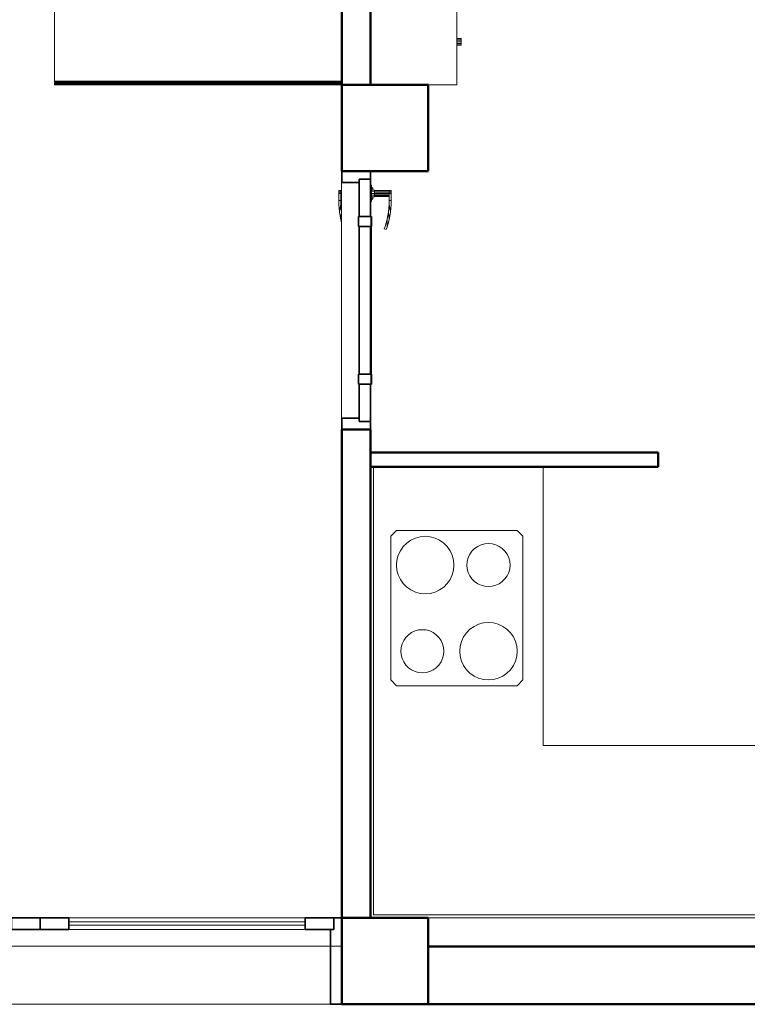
# Model space of a CAD drawing. Header units: millimetres. Extents: x 19580 to 41622, y 4748 to 42776.
# Tile 34 of 65: x 25489 to 28021, y 35475 to 38903. Entities that reach past the tile are written whole.
import ezdxf

# ---------------------------------------------------------------- set-up
doc = ezdxf.new("R2010")
doc.units = ezdxf.units.MM
for name, color, linetype, lineweight in [('A-COLS-____-MCUT', 52, 'Continuous', 50), ('A-COLS-____-OTLN', 52, 'Continuous', 20), ('A-DOOR-____-MCUT', 31, 'Continuous', 35), ('A-DOOR-____-OTLN', 31, 'Continuous', 20), ('A-GENM-____-MCUT', 13, 'Continuous', 50), ('A-GENM-____-OTLN', 13, 'Continuous', 20), ('A-PART-____-OTLN', 2, 'Continuous', 20), ('A-WALL-____-MCUT', 113, 'Continuous', 50), ('A-WALL-____-OTLN', 113, 'Continuous', 20), ('I-FURN-____-MCUT', 30, 'Continuous', 9), ('I-FURN-____-OTLN', 30, 'Continuous', 20), ('S-STRS-____-MCUT', 31, 'Continuous', 50), ('S-STRS-____-OTLN', 31, 'Continuous', 20)]:
    doc.layers.add(name, color=color, linetype=linetype, lineweight=lineweight)

# ---------------------------------------------------------------- blocks, each defined once
blk = doc.blocks.new('Прямая форма - 83 new-608765-В_Этаж 01_Отопление')
at = {"layer": 'A-DOOR-____-MCUT', "color": 53}
for p, q in [((-422, 0), (-450, 0)), ((-450, 0), (-450, -100)), ((-292, 0), (-422, 0)), ((-422, 0), (-422, -40)), ((-422, -40), (-422, 0)), ((-257, 2.5), (-292, 2.5)), ((-292, 2.5), (-292, -42.5)), ((-292, -40), (-292, 0)), ((-257, -42.5), (-257, 2.5)), ((257, 0), (-257, 0)), ((-257, 0), (-257, -40)), ((292, 2.5), (257, 2.5)), ((257, 2.5), (257, -42.5)), ((257, -40), (257, 0)), ((292, -42.5), (292, 2.5)), ((422, 0), (292, 0)), ((292, 0), (292, -40)), ((450, 0), (422, 0)), ((422, 0), (422, -40)), ((422, -40), (422, 0)), ((450, -100), (450, 0)), ((-422, -40), (-292, -40)), ((-410, -40), (-422, -40)), ((-410, -100), (-410, -40)), ((-292, -42.5), (-257, -42.5)), ((-257, -40), (257, -40)), ((257, -42.5), (292, -42.5)), ((292, -40), (422, -40)), ((422, -40), (410, -40)), ((410, -40), (410, -100)), ((-450, -100), (-410, -100)), ((410, -100), (450, -100))]:
    blk.add_line(p, q, dxfattribs=at)
at = {"layer": 'A-DOOR-____-OTLN', "color": 9}
for p, q in [((-382, 71), (-380.7, 71)), ((-382, 71), (-382, 64)), ((-380.7, 71), (-377, 71)), ((-380.7, 71), (-380.7, 64)), ((-377, 71), (-372, 71)), ((-377, 71), (-377, 64)), ((-372, 71), (-347, 71)), ((-372, 71), (-372, 64)), ((-347, 71), (-347, 64)), ((-333.6, 71), (-347, 71)), ((-347, 71), (-347, 64)), ((-333.9, 64), (-306.9, 68.7)), ((-306.9, 68.7), (-333.6, 71)), ((-280.5, 64), (-306.9, 68.7)), ((-380.7, 64), (-382, 64)), ((-382, 64), (-380.7, 64)), ((-382, 64), (-382, 13)), ((-377, 64), (-380.7, 64)), ((-380.7, 64), (-377, 64)), ((-380.7, 64), (-380.7, 13)), ((-372, 64), (-377, 64)), ((-377, 64), (-372, 64)), ((-377, 64), (-377, 13)), ((-347, 64), (-372, 64)), ((-372, 64), (-372, 13)), ((-367, 13), (-367, 64)), ((-363.3, 13), (-363.3, 64)), ((-362, 64), (-362, 13)), ((-347, 64), (-333.9, 64)), ((-307.8, 61.7), (-333.9, 64)), ((-307.8, 61.7), (-280.5, 64)), ((-282, 57.2), (-307.8, 61.7)), ((-256.7, 50.4), (-282, 57.2)), ((-254.6, 57.1), (-282, 57.2)), ((-280.5, 64), (-254.6, 57.1)), ((-248.8, 47.5), (-256.7, 50.4)), ((-254.6, 57.1), (-246.5, 54.1)), ((-246.5, 54.1), (-248.8, 47.5)), ((-343.5, 3), (-400.5, 3)), ((-400.5, 3), (-400.5, 1)), ((-394, 3), (-392, 7)), ((-392, 7), (-389.3, 7)), ((-391.1, 3), (-389.3, 7)), ((-389.3, 7), (-384.6, 7)), ((-385, 3), (-384, 13)), ((-384, 13), (-382.4, 13)), ((-383.3, 3), (-382.4, 13)), ((-382.4, 13), (-378, 13)), ((-378.5, 3), (-378, 13)), ((-378, 13), (-372, 13)), ((-372, 13), (-366, 13)), ((-372, 3), (-372, 13)), ((-366, 13), (-361.6, 13)), ((-365.5, 3), (-366, 13)), ((-361.6, 13), (-360, 13)), ((-361.6, 13), (-360.7, 3)), ((-360, 13), (-359, 3)), ((-359.4, 7), (-354.7, 7)), ((-354.7, 7), (-352, 7)), ((-354.7, 7), (-352.9, 3)), ((-352, 7), (-350, 3)), ((-343.5, 1), (-343.5, 3)), ((-257, 2.5), (-253.6, 2.5)), ((-253.6, 2.5), (-250.3, 2.5)), ((-253.6, 2.5), (-253.6, 1)), ((-250.3, 2.5), (-247, 2.5)), ((-250.3, 2.5), (-250.3, 1)), ((-247, 2.5), (-243.9, 2.5)), ((-247, 2.5), (-247, 1)), ((-243.9, 2.5), (-240.9, 2.5)), ((-243.9, 2.5), (-243.9, 1)), ((-240.9, 2.5), (-238, 2.5)), ((-240.9, 2.5), (-240.9, 1)), ((-238, 2.5), (-235.3, 2.5)), ((-238, 2.5), (-238, 1)), ((-235.3, 2.5), (-232.7, 2.5)), ((-235.3, 2.5), (-235.3, 1)), ((-232.7, 2.5), (-230.3, 2.5)), ((-232.7, 2.5), (-232.7, 1)), ((-230.3, 2.5), (-227.9, 2.5)), ((-230.3, 2.5), (-230.3, 1)), ((-227.9, 2.5), (-225.8, 2.5)), ((-227.9, 2.5), (-227.9, 1)), ((-225.8, 2.5), (-223.8, 2.5)), ((-225.8, 2.5), (-225.8, 1)), ((-223.8, 2.5), (-222, 2.5)), ((-223.8, 2.5), (-223.8, 1)), ((-222, 2.5), (0, 2.5)), ((-222, 2.5), (-222, 1)), ((0, 2.5), (222, 2.5)), ((222, 2.5), (223.8, 2.5)), ((222, 2.5), (222, 1)), ((223.8, 2.5), (225.8, 2.5)), ((223.8, 2.5), (223.8, 1)), ((225.8, 2.5), (227.9, 2.5)), ((225.8, 2.5), (225.8, 1)), ((227.9, 2.5), (230.3, 2.5)), ((227.9, 2.5), (227.9, 1)), ((230.3, 2.5), (232.7, 2.5)), ((230.3, 2.5), (230.3, 1)), ((232.7, 2.5), (235.3, 2.5)), ((232.7, 2.5), (232.7, 1)), ((235.3, 2.5), (238, 2.5)), ((235.3, 2.5), (235.3, 1)), ((238, 2.5), (240.9, 2.5)), ((238, 2.5), (238, 1)), ((240.9, 2.5), (243.9, 2.5)), ((240.9, 2.5), (240.9, 1)), ((243.9, 2.5), (247, 2.5)), ((243.9, 2.5), (243.9, 1)), ((247, 2.5), (250.3, 2.5)), ((247, 2.5), (247, 1)), ((250.3, 2.5), (253.6, 2.5)), ((250.3, 2.5), (250.3, 1)), ((253.6, 2.5), (257, 2.5)), ((253.6, 2.5), (253.6, 1)), ((-382, -101), (-382, -104)), ((-380.7, -101), (-380.7, -104)), ((-377, -101), (-377, -104)), ((-372, -101), (-372, -104)), ((-367, -104), (-367, -101)), ((-363.3, -104), (-363.3, -101)), ((-362, -101), (-362, -104)), ((-307.8, -101.7), (-333.9, -104)), ((-307.8, -101.7), (-303.7, -101)), ((-280.5, -104), (-307.8, -101.7)), ((-269.3, -101), (-280.5, -104)), ((-382, -104), (-380.7, -104)), ((-382, -104), (-382, -111)), ((-380.7, -104), (-382, -104)), ((-380.7, -111), (-382, -111)), ((-380.7, -104), (-377, -104)), ((-380.7, -104), (-380.7, -111)), ((-377, -104), (-380.7, -104)), ((-377, -111), (-380.7, -111)), ((-377, -104), (-372, -104)), ((-377, -104), (-377, -111)), ((-377, -104), (-372, -104)), ((-372, -111), (-377, -111)), ((-372, -104), (-347, -104)), ((-372, -104), (-372, -111)), ((-347, -111), (-372, -111)), ((-347, -104), (-347, -111)), ((-333.9, -104), (-347, -104)), ((-347, -104), (-347, -111)), ((-347, -111), (-333.6, -111)), ((-306.9, -108.7), (-333.9, -104)), ((-333.6, -111), (-306.9, -108.7)), ((-280.5, -104), (-306.9, -108.7))]:
    blk.add_line(p, q, dxfattribs=at)
blk = doc.blocks.new('Прямая форма - DOO - 010-608766-В_Этаж 01_Отопление')
blk.add_blockref('Прямая форма - 83 new-608765-В_Этаж 01_Отопление', (450, 100))
blk = doc.blocks.new('Прямая форма - 83 new-608784-В_Этаж 01_Отопление')
at = {"layer": 'A-WALL-____-MCUT', "color": 253}
for p, q in [((3000, 0), (1720, 0)), ((3000, -200), (3000, 0)), ((1720, -200), (3000, -200))]:
    blk.add_line(p, q, dxfattribs=at)
blk = doc.blocks.new('Прямая форма - SW - 007-608785-В_Этаж 01_Отопление')
blk.add_blockref('Прямая форма - 83 new-608784-В_Этаж 01_Отопление', (0, 0))
blk = doc.blocks.new('Family - DOO - 012-608791-В_Этаж 01_Отопление')
at = {"layer": 'A-GENM-____-MCUT', "lineweight": 9}
for p, q in [((1050, 1), (-1050, 1)), ((-1050, 1), (-1050, -201)), ((1050, -201), (1050, 1)), ((-1050, -201), (1050, -201))]:
    blk.add_line(p, q, dxfattribs=at)
blk = doc.blocks.new('Прямая форма - 83 new-608820-В_Этаж 01_Отопление')
at = {"layer": 'I-FURN-____-OTLN', "color": 9}
for p, q in [((750, -300), (750, 0)), ((-750, -300), (-750, 0)), ((-565.4, -30), (-750, -30)), ((-750, -30), (-565.4, -30)), ((-724.1, -35.9), (-717.7, -31.5)), ((-723.7, -36.3), (-717.4, -32.2)), ((-717.7, -31.5), (-710, -30)), ((-717.4, -32.2), (-717.7, -31.5)), ((-717.4, -32.2), (-709.9, -30.7)), ((-715.4, -37), (-717.4, -32.2)), ((-709.9, -30.7), (-710, -30)), ((-709.9, -30.7), (709.9, -30.7)), ((-709.4, -35.9), (-709.9, -30.7)), ((-565.4, 0), (-565.4, -30)), ((-565.4, 0), (-565.4, -30)), ((-378.3, -30), (-565.4, -30)), ((-565.4, -30), (-378.3, -30)), ((-378.3, 0), (-378.3, -30)), ((-378.3, 0), (-378.3, -30)), ((-189.6, -30), (-378.3, -30)), ((-378.3, -30), (-189.6, -30)), ((-189.6, 0), (-189.6, -30)), ((-189.6, 0), (-189.6, -30)), ((0, -30), (-189.6, -30)), ((-189.6, -30), (0, -30)), ((0, 0), (0, -30)), ((0, 0), (0, -30)), ((189.6, -30), (0, -30)), ((0, -30), (189.6, -30)), ((189.6, 0), (189.6, -30)), ((189.6, 0), (189.6, -30)), ((378.3, -30), (189.6, -30)), ((189.6, -30), (378.3, -30)), ((378.3, 0), (378.3, -30)), ((378.3, 0), (378.3, -30)), ((378.3, -30), (565.4, -30)), ((378.3, -30), (565.4, -30)), ((565.4, 0), (565.4, -30)), ((565.4, 0), (565.4, -30)), ((565.4, -30), (750, -30)), ((565.4, -30), (750, -30)), ((709.4, -35.9), (709.9, -30.7)), ((709.9, -30.7), (710, -30)), ((709.9, -30.7), (717.4, -32.2)), ((710, -30), (717.7, -31.5)), ((715.4, -37), (717.4, -32.2)), ((717.4, -32.2), (717.7, -31.5)), ((717.4, -32.2), (723.7, -36.3)), ((717.7, -31.5), (724.1, -35.9)), ((1050, -300), (1050, 0)), ((-730, -50), (-728.5, -42.3)), ((-730, -1950), (-730, -50)), ((-729.3, -50.1), (-730, -50)), ((-729.3, -50.1), (-727.8, -42.6)), ((-729.3, -1949.9), (-729.3, -50.1)), ((-724.1, -50.6), (-729.3, -50.1)), ((-728.5, -42.3), (-724.1, -35.9)), ((-727.8, -42.6), (-728.5, -42.3)), ((-727.8, -42.6), (-723.7, -36.3)), ((-723, -44.6), (-727.8, -42.6)), ((-723.7, -36.3), (-724.1, -35.9)), ((-724.1, -50.6), (-723, -44.6)), ((-724.1, -1949.4), (-724.1, -50.6)), ((-715.2, -51.5), (-724.1, -50.6)), ((-719.9, -40.1), (-723.7, -36.3)), ((-723, -44.6), (-719.9, -40.1)), ((-714.5, -48.1), (-723, -44.6)), ((-719.9, -40.1), (-715.4, -37)), ((-713.5, -46.5), (-719.9, -40.1)), ((-715.4, -37), (-709.4, -35.9)), ((-711.9, -45.5), (-715.4, -37)), ((-715.2, -51.5), (-714.5, -48.1)), ((-715.2, -1948.5), (-715.2, -51.5)), ((-710, -52), (-715.2, -51.5)), ((-714.5, -48.1), (-713.5, -46.5)), ((-710, -50), (-714.5, -48.1)), ((-713.5, -46.5), (-711.9, -45.5)), ((-710, -50), (-713.5, -46.5)), ((-711.9, -45.5), (-708.5, -44.8)), ((-710, -50), (-711.9, -45.5)), ((-709.7, -50.3), (-710, -50)), ((-710, -52), (-709.7, -50.3)), ((-710, -1948), (-710, -52)), ((-709.7, -50.3), (-708, -50)), ((-709.4, -35.9), (709.4, -35.9)), ((-708.5, -44.8), (-709.4, -35.9)), ((-708.5, -44.8), (708.5, -44.8)), ((-708, -50), (-708.5, -44.8)), ((-708, -50), (708, -50)), ((708, -50), (708.5, -44.8)), ((708, -50), (709.7, -50.3)), ((708.5, -44.8), (709.4, -35.9)), ((708.5, -44.8), (711.9, -45.5)), ((709.4, -35.9), (715.4, -37)), ((709.7, -50.3), (710, -50)), ((709.7, -50.3), (710, -52)), ((710, -50), (711.9, -45.5)), ((710, -50), (713.5, -46.5)), ((710, -50), (714.5, -48.1)), ((710, -52), (715.2, -51.5)), ((710, -52), (710, -1948)), ((711.9, -45.5), (715.4, -37)), ((711.9, -45.5), (713.5, -46.5)), ((713.5, -46.5), (719.9, -40.1)), ((713.5, -46.5), (714.5, -48.1)), ((714.5, -48.1), (723, -44.6)), ((714.5, -48.1), (715.2, -51.5)), ((715.2, -51.5), (724.1, -50.6)), ((715.2, -51.5), (715.2, -1948.5)), ((715.4, -37), (719.9, -40.1)), ((719.9, -40.1), (723.7, -36.3)), ((719.9, -40.1), (723, -44.6)), ((723, -44.6), (727.8, -42.6)), ((723, -44.6), (724.1, -50.6)), ((723.7, -36.3), (724.1, -35.9)), ((723.7, -36.3), (727.8, -42.6)), ((724.1, -35.9), (728.5, -42.3)), ((724.1, -50.6), (729.3, -50.1)), ((724.1, -50.6), (724.1, -1949.4)), ((727.8, -42.6), (728.5, -42.3)), ((727.8, -42.6), (729.3, -50.1)), ((728.5, -42.3), (730, -50)), ((729.3, -50.1), (730, -50)), ((729.3, -50.1), (729.3, -1949.9)), ((730, -50), (730, -1950)), ((-1050, -300), (-1050, -200)), ((-750, -300), (-1050, -300)), ((-912, -315), (-912, -300)), ((-910.4, -315), (-910.4, -300)), ((-906, -315), (-906, -300)), ((-900, -315), (-900, -300)), ((-894, -315), (-894, -300)), ((-889.6, -315), (-889.6, -300)), ((-888, -315), (-888, -300)), ((-750, -1970), (-750, -300)), ((1050, -300), (750, -300)), ((750, -300), (750, -1970)), ((888, -315), (888, -300)), ((889.6, -315), (889.6, -300)), ((894, -315), (894, -300)), ((900, -315), (900, -300)), ((906, -315), (906, -300)), ((910.4, -315), (910.4, -300)), ((912, -315), (912, -300)), ((-912, -315), (-910.4, -315)), ((-910.4, -315), (-906, -315)), ((-906, -315), (-900, -315)), ((-900, -315), (-894, -315)), ((-894, -315), (-889.6, -315)), ((-889.6, -315), (-888, -315)), ((888, -315), (889.6, -315)), ((889.6, -315), (894, -315)), ((894, -315), (900, -315)), ((900, -315), (906, -315)), ((906, -315), (910.4, -315)), ((910.4, -315), (912, -315)), ((-730, -1950), (-729.3, -1949.9)), ((-728.5, -1957.7), (-730, -1950)), ((-729.3, -1949.9), (-724.1, -1949.4)), ((-727.8, -1957.4), (-729.3, -1949.9)), ((-724.1, -1949.4), (-715.2, -1948.5)), ((-723, -1955.4), (-724.1, -1949.4)), ((-714.5, -1951.9), (-723, -1955.4)), ((-713.5, -1953.5), (-719.9, -1959.9)), ((-715.2, -1948.5), (-710, -1948)), ((-714.5, -1951.9), (-715.2, -1948.5)), ((-710, -1950), (-714.5, -1951.9)), ((-713.5, -1953.5), (-714.5, -1951.9)), ((-710, -1950), (-713.5, -1953.5)), ((-711.9, -1954.5), (-713.5, -1953.5)), ((-710, -1950), (-711.9, -1954.5)), ((-709.7, -1949.7), (-710, -1948)), ((-709.7, -1949.7), (-710, -1950)), ((-708, -1950), (-709.7, -1949.7)), ((-708, -1950), (-708.5, -1955.2)), ((708, -1950), (-708, -1950)), ((709.7, -1949.7), (708, -1950)), ((708, -1950), (708.5, -1955.2)), ((710, -1948), (709.7, -1949.7)), ((709.7, -1949.7), (710, -1950)), ((710, -1948), (715.2, -1948.5)), ((710, -1950), (714.5, -1951.9)), ((710, -1950), (713.5, -1953.5)), ((710, -1950), (711.9, -1954.5)), ((713.5, -1953.5), (711.9, -1954.5)), ((714.5, -1951.9), (713.5, -1953.5)), ((713.5, -1953.5), (719.9, -1959.9)), ((715.2, -1948.5), (714.5, -1951.9)), ((714.5, -1951.9), (723, -1955.4)), ((715.2, -1948.5), (724.1, -1949.4)), ((724.1, -1949.4), (723, -1955.4)), ((724.1, -1949.4), (729.3, -1949.9)), ((729.3, -1949.9), (727.8, -1957.4)), ((730, -1950), (728.5, -1957.7)), ((729.3, -1949.9), (730, -1950)), ((-750, -1970), (-565.4, -1970)), ((-750, -1970), (-750, -2000)), ((-750, -1970), (-750, -2000)), ((-750, -1970), (-565.4, -1970)), ((-727.8, -1957.4), (-728.5, -1957.7)), ((-724.1, -1964.1), (-728.5, -1957.7)), ((-723, -1955.4), (-727.8, -1957.4)), ((-723.7, -1963.7), (-727.8, -1957.4)), ((-723.7, -1963.7), (-724.1, -1964.1)), ((-717.7, -1968.5), (-724.1, -1964.1)), ((-719.9, -1959.9), (-723.7, -1963.7)), ((-717.4, -1967.8), (-723.7, -1963.7)), ((-719.9, -1959.9), (-723, -1955.4)), ((-715.4, -1963), (-719.9, -1959.9)), ((-717.4, -1967.8), (-717.7, -1968.5)), ((-710, -1970), (-717.7, -1968.5)), ((-715.4, -1963), (-717.4, -1967.8)), ((-709.9, -1969.3), (-717.4, -1967.8)), ((-711.9, -1954.5), (-715.4, -1963)), ((-709.4, -1964.1), (-715.4, -1963)), ((-708.5, -1955.2), (-711.9, -1954.5)), ((-709.9, -1969.3), (-710, -1970)), ((-709.4, -1964.1), (-709.9, -1969.3)), ((709.9, -1969.3), (-709.9, -1969.3)), ((-708.5, -1955.2), (-709.4, -1964.1)), ((709.4, -1964.1), (-709.4, -1964.1)), ((708.5, -1955.2), (-708.5, -1955.2)), ((-565.4, -1970), (-378.3, -1970)), ((-565.4, -1970), (-565.4, -2000)), ((-565.4, -1970), (-565.4, -2000)), ((-565.4, -1970), (-378.3, -1970)), ((-378.3, -1970), (-189.6, -1970)), ((-378.3, -1970), (-378.3, -2000)), ((-378.3, -1970), (-378.3, -2000)), ((-378.3, -1970), (-189.6, -1970)), ((-189.6, -1970), (0, -1970)), ((-189.6, -1970), (-189.6, -2000)), ((-189.6, -1970), (-189.6, -2000)), ((-189.6, -1970), (0, -1970)), ((0, -1970), (189.6, -1970)), ((0, -1970), (0, -2000)), ((0, -1970), (0, -2000)), ((0, -1970), (189.6, -1970)), ((189.6, -1970), (378.3, -1970)), ((189.6, -1970), (189.6, -2000)), ((189.6, -1970), (189.6, -2000)), ((189.6, -1970), (378.3, -1970)), ((378.3, -1970), (565.4, -1970)), ((378.3, -1970), (378.3, -2000)), ((378.3, -1970), (378.3, -2000)), ((378.3, -1970), (565.4, -1970)), ((565.4, -1970), (750, -1970)), ((565.4, -1970), (565.4, -2000)), ((565.4, -1970), (565.4, -2000)), ((565.4, -1970), (750, -1970)), ((711.9, -1954.5), (708.5, -1955.2)), ((708.5, -1955.2), (709.4, -1964.1)), ((715.4, -1963), (709.4, -1964.1)), ((709.4, -1964.1), (709.9, -1969.3)), ((717.4, -1967.8), (709.9, -1969.3)), ((709.9, -1969.3), (710, -1970)), ((717.7, -1968.5), (710, -1970)), ((711.9, -1954.5), (715.4, -1963)), ((719.9, -1959.9), (715.4, -1963)), ((715.4, -1963), (717.4, -1967.8)), ((723.7, -1963.7), (717.4, -1967.8)), ((717.4, -1967.8), (717.7, -1968.5)), ((724.1, -1964.1), (717.7, -1968.5)), ((723, -1955.4), (719.9, -1959.9)), ((719.9, -1959.9), (723.7, -1963.7)), ((723, -1955.4), (727.8, -1957.4)), ((727.8, -1957.4), (723.7, -1963.7)), ((723.7, -1963.7), (724.1, -1964.1)), ((728.5, -1957.7), (724.1, -1964.1)), ((727.8, -1957.4), (728.5, -1957.7)), ((750, -1970), (750, -2000)), ((750, -1970), (750, -2000)), ((-565.4, -2000), (-750, -2000)), ((-750, -2000), (-565.4, -2000)), ((-378.3, -2000), (-565.4, -2000)), ((-565.4, -2000), (-378.3, -2000)), ((-189.6, -2000), (-378.3, -2000)), ((-378.3, -2000), (-189.6, -2000)), ((0, -2000), (-189.6, -2000)), ((-189.6, -2000), (0, -2000)), ((189.6, -2000), (0, -2000)), ((0, -2000), (189.6, -2000)), ((378.3, -2000), (189.6, -2000)), ((189.6, -2000), (378.3, -2000)), ((378.3, -2000), (565.4, -2000)), ((378.3, -2000), (565.4, -2000)), ((565.4, -2000), (750, -2000)), ((565.4, -2000), (750, -2000))]:
    blk.add_line(p, q, dxfattribs=at)
blk = doc.blocks.new('Прямая форма - FU - 050-608821-В_Этаж 01_Отопление')
blk.add_blockref('Прямая форма - 83 new-608820-В_Этаж 01_Отопление', (0, 0))
blk = doc.blocks.new('Прямая форма - 83 new-608839-В_Этаж 01_Отопление')
at = {"layer": 'A-COLS-____-MCUT', "color": 253}
for p, q in [((150, 150), (-150, 150)), ((-150, 150), (-150, -150)), ((150, -150), (150, 150)), ((-150, -150), (150, -150))]:
    blk.add_line(p, q, dxfattribs=at)
blk = doc.blocks.new('Прямая форма - CRE - 002-608840-В_Этаж 01_Отопление')
blk.add_blockref('Прямая форма - 83 new-608839-В_Этаж 01_Отопление', (0, 0))
blk = doc.blocks.new('Прямая форма - 83 new-608913-В_Этаж 01_Отопление')
at = {"layer": 'A-COLS-____-MCUT', "color": 253}
for p, q in [((150, 150), (-150, 150)), ((-150, 150), (-150, -150)), ((150, -150), (150, 150)), ((-150, -150), (150, -150))]:
    blk.add_line(p, q, dxfattribs=at)
blk = doc.blocks.new('Прямая форма - CRE - 002-608914-В_Этаж 01_Отопление')
blk.add_blockref('Прямая форма - 83 new-608913-В_Этаж 01_Отопление', (0, 0))
blk = doc.blocks.new('Прямая форма - 83 new-608919-В_Этаж 01_Отопление')
at = {"layer": 'A-WALL-____-MCUT', "color": 253}
for p, q in [((1700, 0), (0, 0)), ((0, 0), (0, -100)), ((1700, -100), (1700, 0)), ((6700, 0), (2900, 0)), ((2900, 0), (2900, -100)), ((0, -100), (1700, -100)), ((2900, -100), (6700, -100))]:
    blk.add_line(p, q, dxfattribs=at)
blk = doc.blocks.new('Прямая форма - SW - 005-608920-В_Этаж 01_Отопление')
blk.add_blockref('Прямая форма - 83 new-608919-В_Этаж 01_Отопление', (0, 0))
blk = doc.blocks.new('Family - DOO - 010-608922-В_Этаж 01_Отопление')
at = {"layer": 'A-GENM-____-MCUT', "lineweight": 9}
for p, q in [((450, 1), (-450, 1)), ((-450, 1), (-450, -101)), ((450, -101), (450, 1)), ((-450, -101), (450, -101))]:
    blk.add_line(p, q, dxfattribs=at)
blk = doc.blocks.new('Прямая форма - 83 new-608937-В_Этаж 01_Отопление')
at = {"layer": 'I-FURN-____-MCUT', "color": 133}
for p, q in [((0, 0), (-3200, 0)), ((0, -1570), (0, 0)), ((-3200, -10), (-10, -10)), ((-10, -10), (-10, -1570)), ((-10, -1570), (0, -1570))]:
    blk.add_line(p, q, dxfattribs=at)
at = {"layer": 'I-FURN-____-OTLN', "color": 9}
for p, q in [((-600, -600), (-1581.1, -600)), ((-600, -1570), (-600, -600)), ((-510, -808.3), (-530, -828.3)), ((-510, -808.3), (-530, -828.3)), ((-90, -808.3), (-510, -808.3)), ((-90, -808.3), (-510, -808.3)), ((-70, -828.3), (-90, -808.3)), ((-70, -828.3), (-90, -808.3)), ((-530, -828.3), (-530, -1328.3)), ((-530, -828.3), (-530, -1328.3)), ((-474.3, -851.7), (-486.6, -864)), ((-460, -841.7), (-474.3, -851.7)), ((-444.2, -834.4), (-460, -841.7)), ((-427.4, -829.8), (-444.2, -834.4)), ((-410, -828.3), (-427.4, -829.8)), ((-392.6, -829.8), (-410, -828.3)), ((-375.8, -834.4), (-392.6, -829.8)), ((-360, -841.7), (-375.8, -834.4)), ((-345.7, -851.7), (-360, -841.7)), ((-333.4, -864), (-345.7, -851.7)), ((-193, -854.5), (-205.7, -857.9)), ((-180, -853.3), (-193, -854.5)), ((-167, -854.5), (-180, -853.3)), ((-154.3, -857.9), (-167, -854.5)), ((-70, -1328.3), (-70, -828.3)), ((-70, -1328.3), (-70, -828.3)), ((-496.6, -878.3), (-504, -894.1)), ((-486.6, -864), (-496.6, -878.3)), ((-323.4, -878.3), (-333.4, -864)), ((-316, -894.1), (-323.4, -878.3)), ((-245, -890.8), (-250.5, -902.7)), ((-237.5, -880.1), (-245, -890.8)), ((-228.2, -870.9), (-237.5, -880.1)), ((-217.5, -863.4), (-228.2, -870.9)), ((-205.7, -857.9), (-217.5, -863.4)), ((-142.5, -863.4), (-154.3, -857.9)), ((-131.8, -870.9), (-142.5, -863.4)), ((-122.5, -880.1), (-131.8, -870.9)), ((-115, -890.8), (-122.5, -880.1)), ((-109.5, -902.7), (-115, -890.8)), ((-508.5, -911), (-510, -928.3)), ((-504, -894.1), (-508.5, -911)), ((-311.5, -911), (-316, -894.1)), ((-310, -928.3), (-311.5, -911)), ((-253.9, -915.3), (-255, -928.3)), ((-250.5, -902.7), (-253.9, -915.3)), ((-106.1, -915.3), (-109.5, -902.7)), ((-105, -928.3), (-106.1, -915.3)), ((-510, -928.3), (-508.5, -945.7)), ((-508.5, -945.7), (-504, -962.5)), ((-316, -962.5), (-311.5, -945.7)), ((-311.5, -945.7), (-310, -928.3)), ((-255, -928.3), (-253.9, -941.4)), ((-253.9, -941.4), (-250.5, -954)), ((-250.5, -954), (-245, -965.8)), ((-115, -965.8), (-109.5, -954)), ((-109.5, -954), (-106.1, -941.4)), ((-106.1, -941.4), (-105, -928.3)), ((-504, -962.5), (-496.6, -978.3)), ((-496.6, -978.3), (-486.6, -992.6)), ((-486.6, -992.6), (-474.3, -1004.9)), ((-345.7, -1004.9), (-333.4, -992.6)), ((-333.4, -992.6), (-323.4, -978.3)), ((-323.4, -978.3), (-316, -962.5)), ((-245, -965.8), (-237.5, -976.5)), ((-237.5, -976.5), (-228.2, -985.8)), ((-228.2, -985.8), (-217.5, -993.3)), ((-217.5, -993.3), (-205.7, -998.8)), ((-154.3, -998.8), (-142.5, -993.3)), ((-142.5, -993.3), (-131.8, -985.8)), ((-131.8, -985.8), (-122.5, -976.5)), ((-122.5, -976.5), (-115, -965.8)), ((-474.3, -1004.9), (-460, -1014.9)), ((-460, -1014.9), (-444.2, -1022.3)), ((-444.2, -1022.3), (-427.4, -1026.8)), ((-427.4, -1026.8), (-410, -1028.3)), ((-410, -1028.3), (-392.6, -1026.8)), ((-392.6, -1026.8), (-375.8, -1022.3)), ((-375.8, -1022.3), (-360, -1014.9)), ((-360, -1014.9), (-345.7, -1004.9)), ((-205.7, -998.8), (-193, -1002.2)), ((-193, -1002.2), (-180, -1003.3)), ((-180, -1003.3), (-167, -1002.2)), ((-167, -1002.2), (-154.3, -998.8)), ((-207.4, -1129.8), (-224.2, -1134.4)), ((-190, -1128.3), (-207.4, -1129.8)), ((-172.6, -1129.8), (-190, -1128.3)), ((-155.8, -1134.4), (-172.6, -1129.8)), ((-447.5, -1163.4), (-458.2, -1170.9)), ((-435.7, -1157.9), (-447.5, -1163.4)), ((-423, -1154.5), (-435.7, -1157.9)), ((-410, -1153.3), (-423, -1154.5)), ((-397, -1154.5), (-410, -1153.3)), ((-384.3, -1157.9), (-397, -1154.5)), ((-372.5, -1163.4), (-384.3, -1157.9)), ((-361.8, -1170.9), (-372.5, -1163.4)), ((-266.6, -1164), (-276.6, -1178.3)), ((-254.3, -1151.7), (-266.6, -1164)), ((-240, -1141.7), (-254.3, -1151.7)), ((-224.2, -1134.4), (-240, -1141.7)), ((-140, -1141.7), (-155.8, -1134.4)), ((-125.7, -1151.7), (-140, -1141.7)), ((-113.4, -1164), (-125.7, -1151.7)), ((-103.4, -1178.3), (-113.4, -1164)), ((-475, -1190.8), (-480.5, -1202.7)), ((-467.5, -1180.1), (-475, -1190.8)), ((-458.2, -1170.9), (-467.5, -1180.1)), ((-352.5, -1180.1), (-361.8, -1170.9)), ((-345, -1190.8), (-352.5, -1180.1)), ((-339.5, -1202.7), (-345, -1190.8)), ((-284, -1194.1), (-288.5, -1211)), ((-276.6, -1178.3), (-284, -1194.1)), ((-96, -1194.1), (-103.4, -1178.3)), ((-91.5, -1211), (-96, -1194.1)), ((-483.9, -1215.3), (-485, -1228.3)), ((-485, -1228.3), (-483.9, -1241.4)), ((-480.5, -1202.7), (-483.9, -1215.3)), ((-336.1, -1215.3), (-339.5, -1202.7)), ((-335, -1228.3), (-336.1, -1215.3)), ((-336.1, -1241.4), (-335, -1228.3)), ((-288.5, -1211), (-290, -1228.3)), ((-290, -1228.3), (-288.5, -1245.7)), ((-90, -1228.3), (-91.5, -1211)), ((-91.5, -1245.7), (-90, -1228.3)), ((-483.9, -1241.4), (-480.5, -1254)), ((-480.5, -1254), (-475, -1265.8)), ((-475, -1265.8), (-467.5, -1276.5)), ((-352.5, -1276.5), (-345, -1265.8)), ((-345, -1265.8), (-339.5, -1254)), ((-339.5, -1254), (-336.1, -1241.4)), ((-288.5, -1245.7), (-284, -1262.5)), ((-284, -1262.5), (-276.6, -1278.3)), ((-103.4, -1278.3), (-96, -1262.5)), ((-96, -1262.5), (-91.5, -1245.7)), ((-467.5, -1276.5), (-458.2, -1285.8)), ((-458.2, -1285.8), (-447.5, -1293.3)), ((-447.5, -1293.3), (-435.7, -1298.8)), ((-435.7, -1298.8), (-423, -1302.2)), ((-423, -1302.2), (-410, -1303.3)), ((-410, -1303.3), (-397, -1302.2)), ((-397, -1302.2), (-384.3, -1298.8)), ((-384.3, -1298.8), (-372.5, -1293.3)), ((-372.5, -1293.3), (-361.8, -1285.8)), ((-361.8, -1285.8), (-352.5, -1276.5)), ((-276.6, -1278.3), (-266.6, -1292.6)), ((-266.6, -1292.6), (-254.3, -1304.9)), ((-125.7, -1304.9), (-113.4, -1292.6)), ((-113.4, -1292.6), (-103.4, -1278.3)), ((-530, -1328.3), (-510, -1348.3)), ((-530, -1328.3), (-510, -1348.3)), ((-254.3, -1304.9), (-240, -1314.9)), ((-240, -1314.9), (-224.2, -1322.3)), ((-224.2, -1322.3), (-207.4, -1326.8)), ((-207.4, -1326.8), (-190, -1328.3)), ((-190, -1328.3), (-172.6, -1326.8)), ((-172.6, -1326.8), (-155.8, -1322.3)), ((-155.8, -1322.3), (-140, -1314.9)), ((-140, -1314.9), (-125.7, -1304.9)), ((-70, -1328.3), (-90, -1348.3)), ((-90, -1348.3), (-70, -1328.3)), ((-90, -1348.3), (-510, -1348.3)), ((-510, -1348.3), (-90, -1348.3))]:
    blk.add_line(p, q, dxfattribs=at)
blk = doc.blocks.new('Прямая форма - FU - 053-608938-В_Этаж 01_Отопление')
blk.add_blockref('Прямая форма - 83 new-608937-В_Этаж 01_Отопление', (0, 0))
blk = doc.blocks.new('Прямая форма - 83 new-608952-В_Этаж 01_Отопление')
at = {"layer": 'A-WALL-____-MCUT', "color": 253}
for p, q in [((1100, 50), (100, 50)), ((100, 50), (100, 0)), ((1100, 0), (1100, 50)), ((100, 0), (1100, 0))]:
    blk.add_line(p, q, dxfattribs=at)
blk = doc.blocks.new('Прямая форма - SW - 006-608953-В_Этаж 01_Отопление')
blk.add_blockref('Прямая форма - 83 new-608952-В_Этаж 01_Отопление', (0, 0))
blk = doc.blocks.new('Прямая форма - 83 new-608964-В_Этаж 01_Отопление')
at = {"layer": 'A-DOOR-____-MCUT', "color": 53}
for p, q in [((28, 300), (0, 300)), ((0, 300), (0, 0)), ((28, 260), (28, 300)), ((128, 300), (28, 300)), ((28, 300), (28, 260)), ((128, 260), (128, 300)), ((1050, 300), (950, 300)), ((950, 300), (950, 260)), ((1050, 260), (1050, 300)), ((1050, 300), (1050, 260)), ((1150, 300), (1050, 300)), ((1150, 260), (1150, 300)), ((2072, 300), (1972, 300)), ((1972, 300), (1972, 260)), ((2100, 300), (2072, 300)), ((2072, 300), (2072, 260)), ((2072, 260), (2072, 300)), ((2100, 0), (2100, 300)), ((40, 260), (28, 260)), ((28, 260), (128, 260)), ((40, 0), (40, 260)), ((950, 260), (1050, 260)), ((1050, 260), (1150, 260)), ((1972, 260), (2072, 260)), ((2072, 260), (2060, 260)), ((2060, 260), (2060, 0)), ((0, 0), (40, 0)), ((2060, 0), (2100, 0))]:
    blk.add_line(p, q, dxfattribs=at)
at = {"layer": 'A-DOOR-____-OTLN', "color": 9}
for p, q in [((128, 300), (950, 300)), ((950, 286), (128, 286)), ((950, 286), (128, 286)), ((1150, 300), (1972, 300)), ((1972, 286), (1150, 286)), ((1972, 286), (1150, 286)), ((128, 274), (950, 274)), ((128, 274), (950, 274)), ((950, 260), (128, 260)), ((1150, 274), (1972, 274)), ((1150, 274), (1972, 274)), ((1972, 260), (1150, 260))]:
    blk.add_line(p, q, dxfattribs=at)
blk = doc.blocks.new('Прямая форма - DOO - 012-608965-В_Этаж 01_Отопление')
blk.add_blockref('Прямая форма - 83 new-608964-В_Этаж 01_Отопление', (0, 0))
blk = doc.blocks.new('Family - 83 new-608975-В_Этаж 01_Отопление')
at = {"layer": 'S-STRS-____-OTLN', "color": 9}
for p, q in [((0, -620), (-1000, -620)), ((0, -620.2), (-1000, -620.2)), ((0, -620.8), (-1000, -620.8)), ((0, -621.7), (-1000, -621.7)), ((0, -622.9), (-1000, -622.9)), ((0, -624.5), (-1000, -624.5)), ((0, -626.2), (-1000, -626.2)), ((0, -628.2), (-1000, -628.2)), ((0, -630.3), (-1000, -630.3)), ((0, -632.5), (-1000, -632.5)), ((0, -620), (0, -620.2)), ((0, -620.2), (0, -620.8)), ((0, -620.8), (0, -621.7)), ((0, -621.7), (0, -622.9)), ((0, -622.9), (0, -624.5)), ((0, -624.5), (0, -626.2)), ((0, -626.2), (0, -628.2)), ((0, -628.2), (0, -630.3)), ((0, -630.3), (0, -632.5)), ((0, -632.5), (0, -900))]:
    blk.add_line(p, q, dxfattribs=at)
blk = doc.blocks.new('Family - Timber - Floor-608976-В_Этаж 01_Отопление')
blk.add_blockref('Family - 83 new-608975-В_Этаж 01_Отопление', (0, 0))
blk = doc.blocks.new('Family - 83 new-608979-В_Этаж 01_Отопление')
at = {"layer": 'S-STRS-____-OTLN', "color": 9}
for p, q in [((0, -900), (-1000, -900)), ((0, -900.2), (-1000, -900.2)), ((0, -900.8), (-1000, -900.8)), ((0, -901.7), (-1000, -901.7)), ((0, -902.9), (-1000, -902.9)), ((0, -904.5), (-1000, -904.5)), ((0, -906.3), (-1000, -906.3)), ((0, -908.2), (-1000, -908.2)), ((0, -910.3), (-1000, -910.3)), ((0, -912.5), (-1000, -912.5)), ((0, -900), (0, -900.2)), ((0, -900.2), (0, -900.8)), ((0, -900.8), (0, -901.7)), ((0, -901.7), (0, -902.9)), ((0, -902.9), (0, -904.5)), ((0, -904.5), (0, -906.3)), ((0, -906.3), (0, -908.2)), ((0, -908.2), (0, -910.3)), ((0, -910.3), (0, -912.5)), ((0, -912.5), (0, -1180))]:
    blk.add_line(p, q, dxfattribs=at)
blk = doc.blocks.new('Family - Timber - Floor-608980-В_Этаж 01_Отопление')
blk.add_blockref('Family - 83 new-608979-В_Этаж 01_Отопление', (0, 0))
blk = doc.blocks.new('Family - 83 new-608983-В_Этаж 01_Отопление')
at = {"layer": 'S-STRS-____-OTLN', "color": 9}
for p, q in [((0, -340), (-1000, -340)), ((0, -340.2), (-1000, -340.2)), ((0, -340.8), (-1000, -340.8)), ((0, -341.7), (-1000, -341.7)), ((0, -340), (0, -340.2)), ((0, -340.2), (0, -340.8)), ((0, -340.8), (0, -341.7)), ((0, -341.7), (0, -342.9)), ((0, -342.9), (-1000, -342.9)), ((0, -344.5), (-1000, -344.5)), ((0, -346.2), (-1000, -346.2)), ((0, -348.2), (-1000, -348.2)), ((0, -350.3), (-1000, -350.3)), ((0, -352.5), (-1000, -352.5)), ((0, -342.9), (0, -344.5)), ((0, -344.5), (0, -346.2)), ((0, -346.2), (0, -348.2)), ((0, -348.2), (0, -350.3)), ((0, -350.3), (0, -352.5)), ((0, -352.5), (0, -620))]:
    blk.add_line(p, q, dxfattribs=at)
blk = doc.blocks.new('Family - Timber - Floor-608984-В_Этаж 01_Отопление')
blk.add_blockref('Family - 83 new-608983-В_Этаж 01_Отопление', (0, 0))
blk = doc.blocks.new('Family - 83 new-608987-В_Этаж 01_Отопление')
at = {"layer": 'S-STRS-____-MCUT', "color": 253}
for p, q in [((0, -1775), (-1000, -1775)), ((-1000, -1775), (-1000, -2192.3)), ((0, -2192.3), (0, -1775)), ((-1000, -2192.3), (0, -2192.3))]:
    blk.add_line(p, q, dxfattribs=at)
at = {"layer": 'S-STRS-____-OTLN', "color": 9}
blk.add_line((0, -1765), (0, -1775), dxfattribs=at)
blk = doc.blocks.new('Family - Concrete - Structural-608988-В_Этаж 01_Отопление')
blk.add_blockref('Family - 83 new-608987-В_Этаж 01_Отопление', (0, 0))
blk = doc.blocks.new('Family - 83 new-609009-В_Этаж 01_Отопление')
at = {"layer": 'S-STRS-____-OTLN', "color": 9}
for p, q in [((0, -1180), (-1000, -1180)), ((0, -1180.2), (-1000, -1180.2)), ((0, -1180.8), (-1000, -1180.8)), ((0, -1181.7), (-1000, -1181.7)), ((0, -1182.9), (-1000, -1182.9)), ((0, -1184.5), (-1000, -1184.5)), ((0, -1186.2), (-1000, -1186.2)), ((0, -1188.2), (-1000, -1188.2)), ((0, -1190.3), (-1000, -1190.3)), ((0, -1192.5), (-1000, -1192.5)), ((0, -1180), (0, -1180.2)), ((0, -1180.2), (0, -1180.8)), ((0, -1180.8), (0, -1181.7)), ((0, -1181.7), (0, -1182.9)), ((0, -1182.9), (0, -1184.5)), ((0, -1184.5), (0, -1186.2)), ((0, -1186.2), (0, -1188.2)), ((0, -1188.2), (0, -1190.3)), ((0, -1190.3), (0, -1192.5)), ((0, -1192.5), (0, -1460))]:
    blk.add_line(p, q, dxfattribs=at)
blk = doc.blocks.new('Family - Timber - Floor-609010-В_Этаж 01_Отопление')
blk.add_blockref('Family - 83 new-609009-В_Этаж 01_Отопление', (0, 0))
blk = doc.blocks.new('Family - 83 new-609013-В_Этаж 01_Отопление')
at = {"layer": 'S-STRS-____-OTLN', "color": 9}
for p, q in [((0, -1460), (-1000, -1460)), ((0, -1460.2), (-1000, -1460.2)), ((0, -1460.8), (-1000, -1460.8)), ((0, -1461.7), (-1000, -1461.7)), ((0, -1462.9), (-1000, -1462.9)), ((0, -1464.5), (-1000, -1464.5)), ((0, -1466.2), (-1000, -1466.2)), ((0, -1468.2), (-1000, -1468.2)), ((0, -1470.3), (-1000, -1470.3)), ((0, -1472.5), (-1000, -1472.5)), ((0, -1460), (0, -1460.2)), ((0, -1460.2), (0, -1460.8)), ((0, -1460.8), (0, -1461.7)), ((0, -1461.7), (0, -1462.9)), ((0, -1462.9), (0, -1464.5)), ((0, -1464.5), (0, -1466.2)), ((0, -1466.2), (0, -1468.2)), ((0, -1468.2), (0, -1470.3)), ((0, -1470.3), (0, -1472.5)), ((0, -1472.5), (0, -1755))]:
    blk.add_line(p, q, dxfattribs=at)
blk = doc.blocks.new('Family - Timber - Floor-609014-В_Этаж 01_Отопление')
blk.add_blockref('Family - 83 new-609013-В_Этаж 01_Отопление', (0, 0))
blk = doc.blocks.new('Family - 83 new-609015-В_Этаж 01_Отопление')
at = {"layer": 'S-STRS-____-MCUT', "color": 253}
for p, q in [((0, -1755), (-1000, -1755)), ((-1000, -1755), (-1000, -1765)), ((-1000, -1765), (0, -1765)), ((0, -1765), (0, -1755))]:
    blk.add_line(p, q, dxfattribs=at)
blk = doc.blocks.new('Family - Timber - Floor-609016-В_Этаж 01_Отопление')
blk.add_blockref('Family - 83 new-609015-В_Этаж 01_Отопление', (0, 0))
blk = doc.blocks.new('Family - 83 new-609033-В_Этаж 01_Отопление')
at = {"layer": 'S-STRS-____-OTLN', "color": 9}
for p, q in [((0, 220), (-1000, 220)), ((0, 219.8), (-1000, 219.8)), ((0, 219.2), (-1000, 219.2)), ((0, 218.3), (-1000, 218.3)), ((0, 217.1), (-1000, 217.1)), ((0, 215.5), (-1000, 215.5)), ((0, 213.8), (-1000, 213.8)), ((0, 211.8), (-1000, 211.8)), ((0, 209.7), (-1000, 209.7)), ((0, 207.5), (-1000, 207.5)), ((0, 220), (0, 219.8)), ((0, 219.8), (0, 219.2)), ((0, 219.2), (0, 218.3)), ((0, 218.3), (0, 217.1)), ((0, 217.1), (0, 215.5)), ((0, 215.5), (0, 213.8)), ((0, 213.8), (0, 211.8)), ((0, 211.8), (0, 209.7)), ((0, 209.7), (0, 207.5)), ((0, 207.5), (0, -60))]:
    blk.add_line(p, q, dxfattribs=at)
blk = doc.blocks.new('Family - Timber - Floor-609034-В_Этаж 01_Отопление')
blk.add_blockref('Family - 83 new-609033-В_Этаж 01_Отопление', (0, 0))
blk = doc.blocks.new('Family - 83 new-609041-В_Этаж 01_Отопление')
at = {"layer": 'S-STRS-____-OTLN', "color": 9}
for p, q in [((0, -60), (-1000, -60)), ((0, -60.2), (-1000, -60.2)), ((0, -60.8), (-1000, -60.8)), ((0, -61.7), (-1000, -61.7)), ((0, -62.9), (-1000, -62.9)), ((0, -64.5), (-1000, -64.5)), ((0, -66.2), (-1000, -66.2)), ((0, -68.2), (-1000, -68.2)), ((0, -60), (0, -60.2)), ((0, -60.2), (0, -60.8)), ((0, -60.8), (0, -61.7)), ((0, -61.7), (0, -62.9)), ((0, -62.9), (0, -64.5)), ((0, -64.5), (0, -66.2)), ((0, -66.2), (0, -68.2)), ((0, -68.2), (0, -70.3)), ((0, -70.3), (-1000, -70.3)), ((0, -72.5), (-1000, -72.5)), ((0, -70.3), (0, -72.5)), ((0, -72.5), (0, -340))]:
    blk.add_line(p, q, dxfattribs=at)
blk = doc.blocks.new('Family - Timber - Floor-609042-В_Этаж 01_Отопление')
blk.add_blockref('Family - 83 new-609041-В_Этаж 01_Отопление', (0, 0))
blk = doc.blocks.new('Family - STAIR - 002-609057-В_Этаж 01_Отопление')
for name in ['Family - Timber - Floor-609034-В_Этаж 01_Отопление', 'Family - Timber - Floor-609042-В_Этаж 01_Отопление', 'Family - Timber - Floor-608984-В_Этаж 01_Отопление', 'Family - Timber - Floor-608976-В_Этаж 01_Отопление', 'Family - Timber - Floor-608980-В_Этаж 01_Отопление', 'Family - Timber - Floor-609010-В_Этаж 01_Отопление', 'Family - Timber - Floor-609014-В_Этаж 01_Отопление', 'Family - Timber - Floor-609016-В_Этаж 01_Отопление', 'Family - Concrete - Structural-608988-В_Этаж 01_Отопление']:
    blk.add_blockref(name, (0, 0))
blk = doc.blocks.new('Family - 83 new-609166-В_Этаж 01_Отопление')
at = {"layer": 'A-PART-____-OTLN', "color": 9}
for p, q in [((0, 220), (-1000, 220)), ((0, 219.8), (-1000, 219.8)), ((0, 219.2), (-1000, 219.2)), ((0, 218.3), (-1000, 218.3)), ((0, 217.1), (-1000, 217.1)), ((0, 215.5), (-1000, 215.5)), ((0, 213.8), (-1000, 213.8)), ((0, 211.8), (-1000, 211.8)), ((0, 209.7), (-1000, 209.7)), ((0, 207.5), (-1000, 207.5)), ((0, 220), (0, 219.8)), ((0, 219.8), (0, 219.2)), ((0, 219.2), (0, 218.3)), ((0, 218.3), (0, 217.1)), ((0, 217.1), (0, 215.5)), ((0, 215.5), (0, 213.8)), ((0, 213.8), (0, 211.8)), ((0, 211.8), (0, 209.7)), ((0, 209.7), (0, 207.5)), ((0, 207.5), (0, -60))]:
    blk.add_line(p, q, dxfattribs=at)
blk = doc.blocks.new('Family - Timber - Floor-609167-В_Этаж 01_Отопление')
blk.add_blockref('Family - 83 new-609166-В_Этаж 01_Отопление', (0, 0))
blk = doc.blocks.new('83 new_ifc_RVT-1-В_Этаж 01_Отопление')
at = {"layer": 'A-COLS-____-OTLN', "color": 9, "lineweight": 20}
for name, p in [('Прямая форма - CRE - 002-608840-В_Этаж 01_Отопление', (26760.3, 38525.8)), ('Прямая форма - CRE - 002-608914-В_Этаж 01_Отопление', (26760.3, 35625.8))]:
    blk.add_blockref(name, p, dxfattribs=at)
at = {"layer": 'A-DOOR-____-OTLN', "color": 9, "lineweight": 20, "rotation": 270}
blk.add_blockref('Прямая форма - DOO - 010-608766-В_Этаж 01_Отопление', (26610.3, 38375.8), dxfattribs=at)
at = {"layer": 'A-DOOR-____-OTLN', "color": 9, "lineweight": 20}
blk.add_blockref('Прямая форма - DOO - 012-608965-В_Этаж 01_Отопление', (24510.3, 35475.8), dxfattribs=at)
at = {"layer": 'A-GENM-____-OTLN', "color": 9, "lineweight": 20}
for name, p, rotation in [('Family - DOO - 010-608922-В_Этаж 01_Отопление', (26610.3, 37925.8), 90), ('Family - DOO - 012-608791-В_Этаж 01_Отопление', (25560.3, 35475.8), 180)]:
    blk.add_blockref(name, p, dxfattribs=dict(at, rotation=rotation))
at = {"layer": 'A-PART-____-OTLN', "color": 9, "lineweight": 20, "rotation": 180}
blk.add_blockref('Family - Timber - Floor-609167-В_Этаж 01_Отопление', (25610.3, 38895.8), dxfattribs=at)
at = {"layer": 'A-WALL-____-OTLN', "color": 9, "lineweight": 20}
for name, p, rotation in [('Прямая форма - SW - 005-608920-В_Этаж 01_Отопление', (26610.3, 35775.8), 90), ('Прямая форма - SW - 007-608785-В_Этаж 01_Отопление', (29910.3, 35475.8), 180)]:
    blk.add_blockref(name, p, dxfattribs=dict(at, rotation=rotation))
blk.add_blockref('Прямая форма - SW - 006-608953-В_Этаж 01_Отопление', (26610.3, 37345.8), dxfattribs=at)
at = {"layer": 'I-FURN-____-OTLN', "color": 9, "lineweight": 20}
for name, p, rotation in [('Прямая форма - FU - 050-608821-В_Этаж 01_Отопление', (26710.3, 39725.8), 90), ('Прямая форма - FU - 053-608938-В_Этаж 01_Отопление', (26710.3, 35775.8), 180)]:
    blk.add_blockref(name, p, dxfattribs=dict(at, rotation=rotation))
at = {"layer": 'S-STRS-____-OTLN', "color": 9, "lineweight": 20, "rotation": 180}
blk.add_blockref('Family - STAIR - 002-609057-В_Этаж 01_Отопление', (25610.3, 38895.8), dxfattribs=at)

msp = doc.modelspace()

# ---------------------------------------------------------------- block references
at = {"lineweight": 9}
msp.add_blockref('83 new_ifc_RVT-1-В_Этаж 01_Отопление', (0, 0), dxfattribs=at)

doc.saveas('drawing.dxf')
